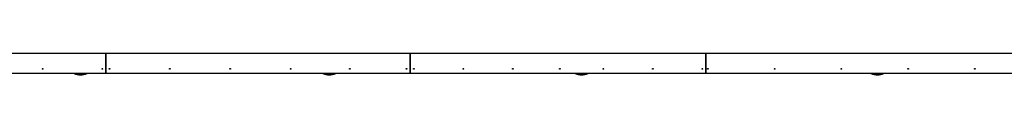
# Model space of a CAD drawing. Header units: millimetres. Extents: x 0 to 841, y 0 to 594.
# Tile 10 of 155: x 97.84 to 199.78, y 403.32 to 405.57. Entities that reach past the tile are written whole.
import ezdxf

# ---------------------------------------------------------------- set-up
doc = ezdxf.new("R2010")
doc.units = ezdxf.units.MM
doc.layers.add('TRAIT-FORT', color=4, linetype='Continuous', lineweight=25)

msp = doc.modelspace()

# ---------------------------------------------------------------- linework, layer by layer
at = {"layer": 'TRAIT-FORT', "color": 4, "linetype": 'Continuous', "lineweight": 25}
for p, q in [((76.99337, 405.57113), (223.40477, 405.57113)), ((106.7664, 405.57113), (106.7664, 403.44612)), ((106.76665, 403.44612), (106.76665, 405.57113)), ((138.2664, 405.57113), (138.2664, 403.44612)), ((138.26665, 403.44612), (138.26665, 405.57113)), ((168.8914, 405.57113), (168.8914, 403.44612)), ((168.89165, 403.44612), (168.89165, 405.57113)), ((106.7664, 403.44612), (75.2664, 403.44612)), ((106.76665, 403.44612), (106.7664, 403.44612)), ((138.2664, 403.44612), (106.76665, 403.44612)), ((138.26665, 403.44612), (138.2664, 403.44612)), ((168.8914, 403.44612), (138.26665, 403.44612)), ((168.89165, 403.44612), (168.8914, 403.44612)), ((203.26615, 403.44612), (168.89165, 403.44612))]:
    msp.add_line(p, q, dxfattribs=at)
for centre in [(100.2164, 403.94612), (106.3914, 403.94612), (107.1414, 403.94612), (113.3914, 403.94612), (119.6414, 403.94612), (125.8914, 403.94612), (132.0164, 403.94612), (137.8914, 403.94612), (138.6414, 403.94612), (143.7664, 403.94612), (148.8914, 403.94612), (153.7664, 403.94612), (158.2664, 403.94612), (163.3914, 403.94612), (168.5164, 403.94612), (169.0914, 403.94612), (176.0014, 403.94612), (182.9114, 403.94612), (189.8214, 403.94612), (196.7314, 403.94612)]:
    msp.add_circle(centre, 0.04, dxfattribs=at)
for centre, radius, start, end in [((104.1414, 405.19612), 1.875, 248.9605302, 291.0394698), ((104.1414, 405.19612), 1.85, 251.0753556, 288.9246444), ((129.8914, 405.19612), 1.875, 248.9605302, 291.0394698), ((129.8914, 405.19612), 1.85, 251.0753556, 288.9246444), ((156.0164, 405.19612), 1.875, 248.9605302, 291.0394698), ((156.0164, 405.19612), 1.85, 251.0753556, 288.9246444), ((186.6414, 405.19612), 1.875, 248.9605302, 291.0394698), ((186.6414, 405.19612), 1.85, 251.0753556, 288.9246444)]:
    msp.add_arc(centre, radius, start, end, dxfattribs=at)

doc.saveas('drawing.dxf')
